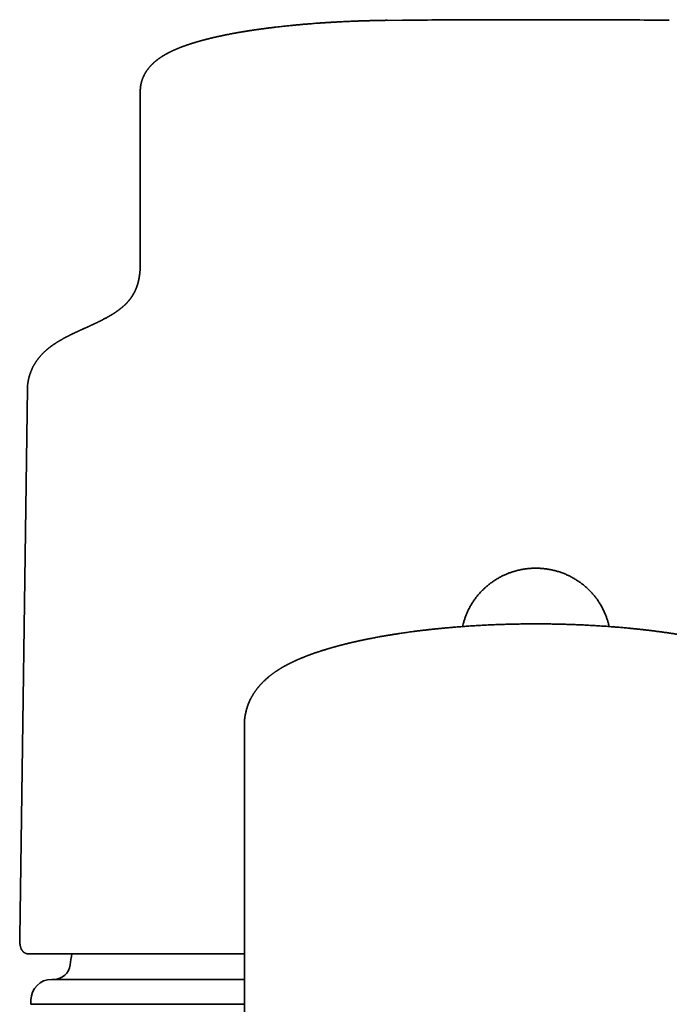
# Model space of a CAD drawing. Header units: millimetres. Extents: x 8 to 765, y 12 to 512.
# Tile 13 of 17: x 371 to 402, y 464 to 512. Entities that reach past the tile are written whole.
import ezdxf

# ---------------------------------------------------------------- set-up
doc = ezdxf.new("R2010")
doc.units = ezdxf.units.MM

msp = doc.modelspace()

# ---------------------------------------------------------------- linework, layer by layer
at = {"color": 7, "linetype": 'Continuous', "lineweight": 35}
for p, q in [((389.593, 511.789), (388.852, 511.782)), ((389.595, 511.79), (388.855, 511.782)), ((396, 511.818), (396, 511.818)), ((377, 508.378), (377, 508.333)), ((377, 507.895), (377, 500.418)), ((377, 500.038), (377, 500.418)), ((371.601, 494.339), (371.59, 494.237)), ((371.582, 494.087), (371.211, 467.723)), ((382, 470.994), (382, 477.934)), ((382, 470.994), (382, 432.242)), ((382, 470.993), (382, 462.869)), ((371.211, 467.718), (371.211, 467.723)), ((371.623, 466.915), (371.634, 466.915)), ((371.75, 464.693), (371.75, 464.506)), ((371.75, 464.506), (373.052, 464.495)), ((371.75, 464.506), (381.999, 464.506)), ((373.052, 464.495), (373.064, 464.494))]:
    msp.add_line(p, q, dxfattribs=at)
at = {"color": 7, "linetype": 'Continuous', "lineweight": 35, "flags": 128}
msp.add_lwpolyline([(371.585, 494.151), (371.588, 494.211), (371.59, 494.237)], dxfattribs=at)
at = {"color": 7, "linetype": 'Continuous', "lineweight": 35}
for centre, radius, start, end in [((389.617, 511.789), 0.0242, 160.723, 179.3647), ((402.385, 511.789), 0.0225, 0.4583, 20.1525), ((396, 463.493), 22.55, 171.2714, 172.6183), ((372.844, 466.493), 0.8, 270, 352.6183), ((372.75, 464.693), 1, 90, 180)]:
    msp.add_arc(centre, radius, start, end, dxfattribs=at)
for points, knots in [([(388.853, 511.79), (388.777, 511.789), (388.628, 511.787), (388.408, 511.783), (388.198, 511.778), (387.997, 511.773), (387.805, 511.767), (387.622, 511.762), (387.449, 511.756), (387.282, 511.749), (387.122, 511.743), (386.97, 511.736), (386.828, 511.729), (386.695, 511.723), (386.573, 511.717), (386.464, 511.711), (386.367, 511.706), (386.282, 511.701), (386.205, 511.696), (386.135, 511.692), (386.074, 511.688), (386.02, 511.685), (385.973, 511.682), (385.928, 511.679), (385.884, 511.676), (385.841, 511.674), (385.803, 511.671), (385.765, 511.668), (385.725, 511.666), (385.678, 511.662), (385.623, 511.659), (385.562, 511.654), (385.497, 511.65), (385.406, 511.643), (385.288, 511.634), (385.136, 511.622), (384.968, 511.608), (384.785, 511.593), (384.594, 511.576), (384.396, 511.557), (384.191, 511.537), (383.979, 511.515), (383.785, 511.494), (383.608, 511.474), (383.45, 511.455), (383.319, 511.439), (383.214, 511.426), (383.137, 511.417), (383.061, 511.407), (382.989, 511.397), (382.923, 511.388), (382.863, 511.38), (382.811, 511.373), (382.766, 511.367), (382.728, 511.362), (382.7, 511.358), (382.68, 511.355), (382.666, 511.353), (382.655, 511.351), (382.644, 511.35), (382.63, 511.348), (382.61, 511.345), (382.584, 511.341), (382.553, 511.337), (382.519, 511.332), (382.485, 511.327), (382.451, 511.322), (382.418, 511.317), (382.386, 511.312), (382.344, 511.306), (382.293, 511.298), (382.228, 511.288), (382.166, 511.278), (382.104, 511.268), (382.043, 511.258), (381.978, 511.248), (381.917, 511.238), (381.864, 511.229), (381.822, 511.222), (381.787, 511.216), (381.75, 511.209), (381.704, 511.201), (381.645, 511.191), (381.576, 511.178), (381.502, 511.165), (381.423, 511.15), (381.297, 511.126), (381.184, 511.104), (381.087, 511.085), (381.049, 511.077), (381.014, 511.07), (380.984, 511.064), (380.959, 511.059), (380.937, 511.054), (380.915, 511.049), (380.89, 511.044), (380.861, 511.038), (380.829, 511.031), (380.793, 511.023), (380.755, 511.015), (380.716, 511.006), (380.679, 510.998), (380.642, 510.99), (380.604, 510.981), (380.565, 510.972), (380.527, 510.963), (380.493, 510.955), (380.465, 510.949), (380.443, 510.943), (380.426, 510.939), (380.412, 510.936), (380.395, 510.932), (380.373, 510.927), (380.348, 510.92), (380.312, 510.912), (380.27, 510.901), (380.223, 510.89), (380.176, 510.878), (380.129, 510.865), (380.08, 510.853), (380.034, 510.841), (379.99, 510.829), (379.946, 510.817), (379.902, 510.804), (379.856, 510.792), (379.81, 510.779), (379.766, 510.766), (379.724, 510.754), (379.684, 510.742), (379.645, 510.73), (379.604, 510.718), (379.562, 510.705), (379.519, 510.692), (379.477, 510.678), (379.436, 510.665), (379.399, 510.653), (379.365, 510.642), (379.331, 510.631), (379.295, 510.619), (379.257, 510.606), (379.217, 510.592), (379.174, 510.577), (379.127, 510.56), (379.083, 510.544), (379.045, 510.53), (379.015, 510.519), (378.989, 510.509), (378.966, 510.5), (378.947, 510.493), (378.928, 510.485), (378.904, 510.476), (378.876, 510.465), (378.845, 510.452), (378.815, 510.44), (378.788, 510.429), (378.761, 510.418), (378.735, 510.407), (378.709, 510.395), (378.685, 510.385), (378.663, 510.375), (378.643, 510.366), (378.622, 510.357), (378.599, 510.347), (378.573, 510.335), (378.546, 510.322), (378.518, 510.309), (378.491, 510.296), (378.463, 510.282), (378.434, 510.268), (378.405, 510.253), (378.379, 510.24), (378.353, 510.227), (378.328, 510.214), (378.304, 510.201), (378.282, 510.189), (378.261, 510.177), (378.238, 510.165), (378.215, 510.152), (378.196, 510.141), (378.181, 510.132), (378.169, 510.125), (378.158, 510.119), (378.148, 510.113), (378.135, 510.105), (378.12, 510.096), (378.104, 510.087), (378.088, 510.077), (378.073, 510.068), (378.057, 510.057), (378.038, 510.045), (378.015, 510.03), (377.992, 510.015), (377.969, 510), (377.95, 509.987), (377.933, 509.975), (377.918, 509.965), (377.901, 509.953), (377.883, 509.94), (377.865, 509.926), (377.847, 509.913), (377.832, 509.902), (377.82, 509.892), (377.81, 509.885), (377.801, 509.878), (377.792, 509.871), (377.782, 509.863), (377.771, 509.854), (377.754, 509.841), (377.735, 509.825), (377.716, 509.809), (377.699, 509.795), (377.684, 509.782), (377.668, 509.768), (377.651, 509.752), (377.633, 509.737), (377.618, 509.722), (377.604, 509.709), (377.592, 509.698), (377.582, 509.688), (377.568, 509.674), (377.552, 509.657), (377.53, 509.636), (377.507, 509.611), (377.483, 509.585), (377.459, 509.557), (377.434, 509.529), (377.411, 509.501), (377.389, 509.473), (377.367, 509.445), (377.347, 509.418), (377.329, 509.393), (377.314, 509.371), (377.3, 509.351), (377.287, 509.331), (377.274, 509.31), (377.259, 509.286), (377.243, 509.26), (377.229, 509.235), (377.216, 509.212), (377.203, 509.189), (377.193, 509.169), (377.184, 509.151), (377.176, 509.135), (377.168, 509.119), (377.16, 509.101), (377.15, 509.079), (377.139, 509.054), (377.127, 509.026), (377.116, 508.999), (377.107, 508.974), (377.1, 508.954), (377.093, 508.936), (377.087, 508.918), (377.081, 508.899), (377.074, 508.877), (377.067, 508.852), (377.06, 508.827), (377.054, 508.804), (377.049, 508.784), (377.045, 508.767), (377.041, 508.751), (377.037, 508.734), (377.033, 508.714), (377.029, 508.693), (377.025, 508.669), (377.021, 508.645), (377.018, 508.623), (377.015, 508.607), (377.014, 508.595), (377.012, 508.584), (377.011, 508.569), (377.009, 508.554), (377.008, 508.544), (377.008, 508.54)], [0, 0, 0, 0, 0.012875, 0.025253, 0.037131, 0.048508, 0.059385, 0.06976, 0.079632, 0.089002, 0.098278, 0.107002, 0.115174, 0.122793, 0.129861, 0.136376, 0.141756, 0.146691, 0.15118, 0.155224, 0.158822, 0.161974, 0.164681, 0.167076, 0.169855, 0.172374, 0.174634, 0.176677, 0.179014, 0.181793, 0.185016, 0.188683, 0.192618, 0.196659, 0.204905, 0.213559, 0.224105, 0.235201, 0.246848, 0.259038, 0.271766, 0.285032, 0.298836, 0.308752, 0.31893, 0.329369, 0.334381, 0.339451, 0.344579, 0.349482, 0.353918, 0.357889, 0.361394, 0.364432, 0.367004, 0.36911, 0.370236, 0.371162, 0.371889, 0.372473, 0.373407, 0.374802, 0.376562, 0.378743, 0.381162, 0.383533, 0.385854, 0.388124, 0.390343, 0.392511, 0.396889, 0.401216, 0.406066, 0.410079, 0.414413, 0.419068, 0.424003, 0.42755, 0.430601, 0.433155, 0.435213, 0.438786, 0.44328, 0.448427, 0.453995, 0.459983, 0.466263, 0.482753, 0.485971, 0.489065, 0.491795, 0.494154, 0.496173, 0.497808, 0.499439, 0.501424, 0.503765, 0.506409, 0.509376, 0.512493, 0.515722, 0.518698, 0.521763, 0.524917, 0.52816, 0.531454, 0.534368, 0.536779, 0.538689, 0.539932, 0.541005, 0.542436, 0.544254, 0.546458, 0.549048, 0.553423, 0.557504, 0.56128, 0.565862, 0.570103, 0.574183, 0.578245, 0.582121, 0.586225, 0.590443, 0.594755, 0.599053, 0.603035, 0.606692, 0.610397, 0.614347, 0.618485, 0.622687, 0.626948, 0.63104, 0.634731, 0.638054, 0.641421, 0.645126, 0.649015, 0.65319, 0.657733, 0.662653, 0.668063, 0.671627, 0.675002, 0.677911, 0.680351, 0.682355, 0.68441, 0.686685, 0.690175, 0.693804, 0.697198, 0.700411, 0.703185, 0.706215, 0.709449, 0.712376, 0.714873, 0.71704, 0.7195, 0.722317, 0.725338, 0.728967, 0.732234, 0.735408, 0.738946, 0.74272, 0.746303, 0.74975, 0.752725, 0.756, 0.759289, 0.762091, 0.764643, 0.76763, 0.771094, 0.773478, 0.775478, 0.777088, 0.778313, 0.779641, 0.781361, 0.783341, 0.785639, 0.787866, 0.789902, 0.791748, 0.794643, 0.797777, 0.801259, 0.804452, 0.80733, 0.8094, 0.811508, 0.813816, 0.816402, 0.819262, 0.821995, 0.82434, 0.825911, 0.827308, 0.828662, 0.829977, 0.8313, 0.832948, 0.834982, 0.83857, 0.841584, 0.843834, 0.846089, 0.848538, 0.851422, 0.854018, 0.85654, 0.858694, 0.860516, 0.862171, 0.863714, 0.866773, 0.870295, 0.874094, 0.878108, 0.882269, 0.886536, 0.890424, 0.89432, 0.898223, 0.902097, 0.905462, 0.908217, 0.910678, 0.913113, 0.915691, 0.918721, 0.922201, 0.924952, 0.927907, 0.93064, 0.93297, 0.934922, 0.936766, 0.938579, 0.940604, 0.94302, 0.94588, 0.948997, 0.95212, 0.954747, 0.956946, 0.958722, 0.960507, 0.962572, 0.964919, 0.96756, 0.970239, 0.972777, 0.974877, 0.976538, 0.97806, 0.979814, 0.981801, 0.98403, 0.986522, 0.989171, 0.99143, 0.993227, 0.994182, 0.99531, 0.996827, 0.998732, 1, 1, 1, 1]), ([(388.853, 511.789), (388.853, 511.789), (388.854, 511.789), (388.854, 511.785), (388.855, 511.782)], [0, 0, 0, 0, 0.361076, 1, 1, 1, 1]), ([(396, 511.819), (395.476, 511.819), (394.414, 511.819), (392.816, 511.814), (391.205, 511.807), (390.131, 511.8), (389.594, 511.796)], [0, 0, 0, 0, 0.2454785, 0.4970022, 0.7485073, 1, 1, 1, 1]), ([(402.406, 511.797), (401.869, 511.8), (400.795, 511.807), (399.184, 511.814), (397.586, 511.819), (396.524, 511.819), (396, 511.82)], [0, 0, 0, 0, 0.251493, 0.502998, 0.754521, 1, 1, 1, 1]), ([(377.007, 508.534), (377.005, 508.509), (377.001, 508.456), (377, 508.406), (377, 508.379)], [0, 0, 0, 0, 0.473949, 1, 1, 1, 1]), ([(377, 507.895), (377, 507.932), (377, 508.005), (377, 508.115), (377, 508.224), (377, 508.297), (377, 508.333)], [0, 0, 0, 0, 0.255973, 0.507964, 0.755973, 1, 1, 1, 1]), ([(377, 500.075), (377, 500.07), (377, 500.061), (377, 500.048), (377, 500.036), (377, 500.026), (377, 500.017), (377, 500.009), (376.999, 500.003), (376.999, 499.997), (376.999, 499.992), (376.999, 499.987), (376.999, 499.979), (376.999, 499.969), (376.998, 499.956), (376.998, 499.943), (376.998, 499.93), (376.997, 499.918), (376.997, 499.905), (376.996, 499.893), (376.996, 499.88), (376.995, 499.867), (376.995, 499.855), (376.994, 499.843), (376.993, 499.832), (376.993, 499.822), (376.992, 499.814), (376.992, 499.806), (376.991, 499.798), (376.991, 499.789), (376.99, 499.78), (376.989, 499.769), (376.989, 499.758), (376.988, 499.745), (376.986, 499.73), (376.985, 499.712), (376.983, 499.693), (376.982, 499.677), (376.98, 499.663), (376.979, 499.652), (376.978, 499.64), (376.977, 499.63), (376.976, 499.621), (376.975, 499.613), (376.974, 499.607), (376.973, 499.601), (376.973, 499.594), (376.972, 499.587), (376.971, 499.578), (376.969, 499.568), (376.968, 499.558), (376.967, 499.548), (376.966, 499.539), (376.965, 499.531), (376.963, 499.523), (376.962, 499.515), (376.961, 499.506), (376.96, 499.497), (376.958, 499.487), (376.957, 499.478), (376.955, 499.47), (376.954, 499.462), (376.953, 499.454), (376.952, 499.446), (376.95, 499.437), (376.948, 499.428), (376.947, 499.418), (376.945, 499.408), (376.944, 499.4), (376.942, 499.393), (376.941, 499.386), (376.94, 499.38), (376.938, 499.373), (376.937, 499.364), (376.935, 499.356), (376.933, 499.347), (376.932, 499.339), (376.93, 499.331), (376.929, 499.325), (376.927, 499.318), (376.926, 499.312), (376.924, 499.304), (376.922, 499.295), (376.92, 499.286), (376.918, 499.277), (376.916, 499.268), (376.915, 499.26), (376.913, 499.253), (376.911, 499.246), (376.909, 499.237), (376.907, 499.227), (376.904, 499.217), (376.901, 499.206), (376.899, 499.197), (376.897, 499.19), (376.895, 499.183), (376.894, 499.177), (376.892, 499.17), (376.89, 499.162), (376.887, 499.154), (376.885, 499.146), (376.883, 499.138), (376.881, 499.132), (376.879, 499.125), (376.878, 499.12), (376.876, 499.114), (376.874, 499.106), (376.871, 499.097), (376.868, 499.086), (376.865, 499.077), (376.862, 499.069), (376.86, 499.063), (376.858, 499.057), (376.856, 499.051), (376.854, 499.044), (376.852, 499.037), (376.849, 499.029), (376.847, 499.022), (376.845, 499.015), (376.843, 499.01), (376.841, 499.005), (376.84, 499.001), (376.838, 498.997), (376.837, 498.993), (376.835, 498.989), (376.833, 498.983), (376.831, 498.976), (376.828, 498.969), (376.825, 498.961), (376.823, 498.954), (376.82, 498.948), (376.818, 498.942), (376.816, 498.936), (376.813, 498.929), (376.81, 498.921), (376.807, 498.912), (376.803, 498.903), (376.8, 498.894), (376.796, 498.886), (376.793, 498.879), (376.791, 498.873), (376.788, 498.866), (376.784, 498.858), (376.781, 498.85), (376.777, 498.841), (376.773, 498.831), (376.769, 498.822), (376.765, 498.813), (376.761, 498.804), (376.757, 498.795), (376.753, 498.787), (376.749, 498.779), (376.745, 498.771), (376.741, 498.762), (376.736, 498.752), (376.731, 498.742), (376.726, 498.733), (376.721, 498.723), (376.717, 498.713), (376.712, 498.704), (376.708, 498.696), (376.704, 498.69), (376.701, 498.683), (376.697, 498.677), (376.693, 498.67), (376.689, 498.662), (376.685, 498.655), (376.682, 498.649), (376.679, 498.643), (376.676, 498.638), (376.674, 498.634), (376.672, 498.63), (376.669, 498.627), (376.667, 498.623), (376.664, 498.618), (376.661, 498.612), (376.657, 498.606), (376.653, 498.599), (376.649, 498.592), (376.644, 498.584), (376.639, 498.576), (376.634, 498.568), (376.63, 498.56), (376.625, 498.553), (376.62, 498.545), (376.616, 498.539), (376.612, 498.533), (376.608, 498.527), (376.604, 498.521), (376.6, 498.514), (376.594, 498.506), (376.589, 498.498), (376.583, 498.489), (376.577, 498.48), (376.57, 498.471), (376.564, 498.461), (376.558, 498.453), (376.552, 498.445), (376.547, 498.438), (376.542, 498.431), (376.537, 498.424), (376.531, 498.416), (376.524, 498.407), (376.519, 498.4), (376.514, 498.394), (376.511, 498.39), (376.508, 498.386), (376.505, 498.382), (376.501, 498.377), (376.497, 498.372), (376.493, 498.366), (376.488, 498.36), (376.483, 498.354), (376.478, 498.348), (376.472, 498.34), (376.465, 498.332), (376.459, 498.325), (376.453, 498.318), (376.447, 498.311), (376.442, 498.304), (376.435, 498.296), (376.428, 498.288), (376.42, 498.279), (376.412, 498.27), (376.405, 498.262), (376.399, 498.255), (376.392, 498.248), (376.385, 498.24), (376.378, 498.232), (376.37, 498.224), (376.364, 498.217), (376.359, 498.212), (376.355, 498.207), (376.351, 498.203), (376.347, 498.199), (376.343, 498.195), (376.337, 498.189), (376.331, 498.182), (376.324, 498.175), (376.316, 498.167), (376.309, 498.16), (376.302, 498.153), (376.296, 498.147), (376.289, 498.141), (376.283, 498.134), (376.276, 498.127), (376.268, 498.12), (376.26, 498.112), (376.253, 498.105), (376.246, 498.099), (376.24, 498.093), (376.232, 498.086), (376.222, 498.077), (376.21, 498.065), (376.196, 498.053), (376.183, 498.041), (376.171, 498.031), (376.162, 498.023), (376.153, 498.015), (376.145, 498.008), (376.137, 498.002), (376.129, 497.995), (376.12, 497.987), (376.11, 497.979), (376.1, 497.971), (376.089, 497.962), (376.08, 497.954), (376.072, 497.948), (376.065, 497.942), (376.06, 497.938), (376.055, 497.934), (376.049, 497.93), (376.042, 497.924), (376.034, 497.918), (376.024, 497.91), (376.011, 497.9), (375.997, 497.889), (375.985, 497.88), (375.973, 497.871), (375.961, 497.862), (375.948, 497.853), (375.936, 497.844), (375.922, 497.834), (375.907, 497.823), (375.889, 497.81), (375.869, 497.796), (375.849, 497.782), (375.829, 497.768), (375.809, 497.755), (375.79, 497.742), (375.772, 497.73), (375.756, 497.72), (375.741, 497.71), (375.726, 497.7), (375.709, 497.69), (375.691, 497.678), (375.672, 497.666), (375.652, 497.654), (375.631, 497.641), (375.609, 497.627), (375.588, 497.615), (375.566, 497.602), (375.545, 497.59), (375.526, 497.578), (375.509, 497.568), (375.493, 497.559), (375.478, 497.55), (375.461, 497.541), (375.444, 497.531), (375.424, 497.52), (375.403, 497.508), (375.37, 497.49), (375.325, 497.466), (375.27, 497.436), (375.224, 497.412), (375.19, 497.395), (375.168, 497.383), (375.148, 497.373), (375.133, 497.365), (375.12, 497.359), (375.109, 497.353), (375.097, 497.347), (375.083, 497.34), (375.062, 497.33), (375.035, 497.316), (375.002, 497.3), (374.971, 497.285), (374.94, 497.27), (374.91, 497.256), (374.881, 497.242), (374.854, 497.229), (374.828, 497.217), (374.805, 497.205), (374.783, 497.195), (374.763, 497.186), (374.745, 497.178), (374.726, 497.168), (374.703, 497.158), (374.677, 497.146), (374.648, 497.132), (374.615, 497.117), (374.582, 497.102), (374.547, 497.086), (374.513, 497.07), (374.476, 497.053), (374.436, 497.035), (374.394, 497.016), (374.349, 496.996), (374.303, 496.975), (374.256, 496.954), (374.212, 496.934), (374.172, 496.915), (374.134, 496.898), (374.099, 496.882), (374.066, 496.867), (374.036, 496.853), (374.008, 496.84), (373.984, 496.829), (373.961, 496.818), (373.936, 496.807), (373.908, 496.794), (373.874, 496.778), (373.836, 496.76), (373.793, 496.739), (373.749, 496.718), (373.705, 496.697), (373.662, 496.676), (373.622, 496.657), (373.587, 496.639), (373.554, 496.622), (373.522, 496.606), (373.49, 496.59), (373.458, 496.574), (373.43, 496.559), (373.405, 496.546), (373.382, 496.533), (373.357, 496.52), (373.33, 496.506), (373.299, 496.489), (373.265, 496.47), (373.228, 496.449), (373.194, 496.43), (373.162, 496.411), (373.13, 496.393), (373.1, 496.375), (373.071, 496.357), (373.042, 496.34), (373.012, 496.321), (372.977, 496.299), (372.942, 496.277), (372.907, 496.254), (372.871, 496.23), (372.842, 496.21), (372.818, 496.194), (372.803, 496.183), (372.788, 496.172), (372.771, 496.16), (372.754, 496.148), (372.739, 496.137), (372.727, 496.128), (372.717, 496.121), (372.706, 496.113), (372.694, 496.103), (372.68, 496.093), (372.667, 496.083), (372.655, 496.073), (372.645, 496.066), (372.637, 496.06), (372.63, 496.054), (372.621, 496.047), (372.607, 496.036), (372.591, 496.023), (372.572, 496.008), (372.554, 495.993), (372.535, 495.977), (372.515, 495.96), (372.495, 495.942), (372.47, 495.921), (372.444, 495.897), (372.417, 495.872), (372.392, 495.848), (372.369, 495.826), (372.347, 495.804), (372.326, 495.783), (372.304, 495.762), (372.283, 495.739), (372.26, 495.714), (372.236, 495.688), (372.211, 495.661), (372.186, 495.632), (372.162, 495.603), (372.138, 495.574), (372.115, 495.545), (372.094, 495.518), (372.075, 495.493), (372.058, 495.47), (372.041, 495.446), (372.023, 495.421), (372.004, 495.394), (371.985, 495.365), (371.966, 495.335), (371.947, 495.306), (371.931, 495.279), (371.915, 495.252), (371.9, 495.227), (371.886, 495.201), (371.871, 495.174), (371.856, 495.145), (371.84, 495.114), (371.824, 495.083), (371.809, 495.05), (371.793, 495.016), (371.777, 494.98), (371.762, 494.942), (371.747, 494.905), (371.734, 494.87), (371.721, 494.835), (371.708, 494.797), (371.694, 494.757), (371.682, 494.716), (371.671, 494.677), (371.661, 494.642), (371.652, 494.608), (371.643, 494.572), (371.636, 494.537), (371.629, 494.507), (371.625, 494.483), (371.62, 494.461), (371.617, 494.441), (371.614, 494.422), (371.611, 494.406), (371.609, 494.393), (371.607, 494.383), (371.606, 494.372), (371.604, 494.362), (371.602, 494.35), (371.601, 494.342), (371.601, 494.338)], [0, 0, 0, 0, 0.002947, 0.005631, 0.008052, 0.01021, 0.012105, 0.013737, 0.015035, 0.016112, 0.017158, 0.01824, 0.019357, 0.021976, 0.024763, 0.027527, 0.030184, 0.032734, 0.035241, 0.037951, 0.040887, 0.043353, 0.045958, 0.04856, 0.050889, 0.052971, 0.054764, 0.056288, 0.057933, 0.059845, 0.061981, 0.064312, 0.066611, 0.06886, 0.072749, 0.07661, 0.080636, 0.084823, 0.087266, 0.089744, 0.092258, 0.094659, 0.096802, 0.098303, 0.099643, 0.100947, 0.102361, 0.103885, 0.10599, 0.108275, 0.110604, 0.112721, 0.114621, 0.116314, 0.118119, 0.119909, 0.121895, 0.124065, 0.1262, 0.128219, 0.130119, 0.131903, 0.133618, 0.135526, 0.137562, 0.139727, 0.142014, 0.144196, 0.146162, 0.147759, 0.149181, 0.150652, 0.15233, 0.154215, 0.156308, 0.158368, 0.160257, 0.161961, 0.163481, 0.164821, 0.166384, 0.168178, 0.170201, 0.172453, 0.174699, 0.176715, 0.178501, 0.180058, 0.181804, 0.183849, 0.186193, 0.188809, 0.191268, 0.193427, 0.195286, 0.196609, 0.198091, 0.199759, 0.201613, 0.203651, 0.205673, 0.20751, 0.209158, 0.210622, 0.21194, 0.213387, 0.215019, 0.217435, 0.220124, 0.222624, 0.224323, 0.225836, 0.227173, 0.228599, 0.230241, 0.232098, 0.234171, 0.235901, 0.237472, 0.238845, 0.24002, 0.240998, 0.241793, 0.242706, 0.243809, 0.245103, 0.246893, 0.248906, 0.250806, 0.252526, 0.254064, 0.255421, 0.256959, 0.258694, 0.260677, 0.262907, 0.265304, 0.26754, 0.269582, 0.271283, 0.272869, 0.274621, 0.276583, 0.278744, 0.280868, 0.283507, 0.285909, 0.288132, 0.290326, 0.292502, 0.294652, 0.296737, 0.29875, 0.301039, 0.303449, 0.305982, 0.308714, 0.311025, 0.313482, 0.315928, 0.318111, 0.319667, 0.321189, 0.322885, 0.324756, 0.326803, 0.328532, 0.330184, 0.331637, 0.332892, 0.33395, 0.334818, 0.335689, 0.336762, 0.338039, 0.339518, 0.341201, 0.342947, 0.344582, 0.346926, 0.348996, 0.350877, 0.352967, 0.354824, 0.356791, 0.358561, 0.360087, 0.361368, 0.363008, 0.36482, 0.366804, 0.368897, 0.371127, 0.373492, 0.375992, 0.378431, 0.380606, 0.382537, 0.384144, 0.385928, 0.387888, 0.390025, 0.392196, 0.394093, 0.395707, 0.396683, 0.397529, 0.398492, 0.399663, 0.401042, 0.402593, 0.404149, 0.40562, 0.407006, 0.40927, 0.411266, 0.413108, 0.414862, 0.416527, 0.418153, 0.420029, 0.422207, 0.424648, 0.42687, 0.428862, 0.430432, 0.432178, 0.434099, 0.436197, 0.438384, 0.439909, 0.441235, 0.442364, 0.443294, 0.444106, 0.445216, 0.446574, 0.448179, 0.450031, 0.451945, 0.453724, 0.455368, 0.456876, 0.458431, 0.459942, 0.461593, 0.463385, 0.465281, 0.466995, 0.468515, 0.46984, 0.471103, 0.473545, 0.476229, 0.479179, 0.482427, 0.484416, 0.486404, 0.488221, 0.489865, 0.491366, 0.492982, 0.494775, 0.496573, 0.49852, 0.500526, 0.502287, 0.503778, 0.504999, 0.505802, 0.506643, 0.507668, 0.508876, 0.510267, 0.511841, 0.514431, 0.516796, 0.51893, 0.520961, 0.522907, 0.524906, 0.526942, 0.528944, 0.531482, 0.534302, 0.53743, 0.540503, 0.543418, 0.546282, 0.549141, 0.551585, 0.553834, 0.55588, 0.557898, 0.560128, 0.562547, 0.565083, 0.56773, 0.570513, 0.573219, 0.575864, 0.578489, 0.581093, 0.583514, 0.585531, 0.587275, 0.589029, 0.590896, 0.592879, 0.595067, 0.597493, 0.600154, 0.605987, 0.611946, 0.617744, 0.620121, 0.622369, 0.624359, 0.626089, 0.627048, 0.628078, 0.629279, 0.63065, 0.632192, 0.635298, 0.63838, 0.641342, 0.644184, 0.646905, 0.649536, 0.652034, 0.654342, 0.656454, 0.658369, 0.660087, 0.661609, 0.663118, 0.665188, 0.667449, 0.669916, 0.672639, 0.675623, 0.678308, 0.681174, 0.684221, 0.687449, 0.690858, 0.69441, 0.698426, 0.702191, 0.705706, 0.70897, 0.712037, 0.714843, 0.717389, 0.719776, 0.722084, 0.723843, 0.725589, 0.727527, 0.729691, 0.732081, 0.735386, 0.738757, 0.742179, 0.74565, 0.749104, 0.752292, 0.755191, 0.757588, 0.760066, 0.762718, 0.765323, 0.767654, 0.76943, 0.771299, 0.773264, 0.775384, 0.777779, 0.780781, 0.78391, 0.78664, 0.789233, 0.791875, 0.794509, 0.796921, 0.799092, 0.801797, 0.804657, 0.808031, 0.810814, 0.81382, 0.817336, 0.818692, 0.819976, 0.821371, 0.822891, 0.824503, 0.825955, 0.826949, 0.827819, 0.828764, 0.829882, 0.831174, 0.832576, 0.833666, 0.834544, 0.83521, 0.835872, 0.836725, 0.837769, 0.839662, 0.841428, 0.843026, 0.844988, 0.84689, 0.848869, 0.851125, 0.854072, 0.856862, 0.859445, 0.861864, 0.864141, 0.866372, 0.868623, 0.870994, 0.87351, 0.876232, 0.87912, 0.881915, 0.885023, 0.887842, 0.890568, 0.893454, 0.895677, 0.897844, 0.900078, 0.90244, 0.905056, 0.907867, 0.910675, 0.913364, 0.915929, 0.918308, 0.920603, 0.922912, 0.92537, 0.927872, 0.930819, 0.933571, 0.936418, 0.939467, 0.942767, 0.94614, 0.949469, 0.952546, 0.955394, 0.958832, 0.962488, 0.966235, 0.969748, 0.972537, 0.975564, 0.97886, 0.982369, 0.984734, 0.986967, 0.988925, 0.99064, 0.992343, 0.994081, 0.995009, 0.995937, 0.996864, 0.99779, 0.998852, 1, 1, 1, 1]), ([(371.59, 494.237), (371.587, 494.209), (371.583, 494.158), (371.583, 494.109), (371.582, 494.087)], [0, 0, 0, 0, 0.565023, 1, 1, 1, 1]), ([(392.484, 482.651), (392.493, 482.692), (392.514, 482.788), (392.555, 482.935), (392.607, 483.092), (392.666, 483.247), (392.734, 483.4), (392.808, 483.549), (392.891, 483.697), (392.985, 483.848), (393.091, 484.001), (393.211, 484.154), (393.339, 484.3), (393.451, 484.414), (393.54, 484.499), (393.605, 484.557), (393.672, 484.614), (393.739, 484.668), (393.807, 484.721), (393.877, 484.773), (393.971, 484.839), (394.093, 484.918), (394.242, 485.006), (394.394, 485.085), (394.543, 485.153), (394.688, 485.212), (394.793, 485.251), (394.865, 485.274), (394.903, 485.286), (394.94, 485.298), (394.977, 485.309), (395.015, 485.32), (395.103, 485.344), (395.241, 485.377), (395.43, 485.412), (395.62, 485.437), (395.81, 485.452), (395.937, 485.454), (396, 485.455)], [0, 0, 0, 0, 0.025984, 0.060038, 0.094057, 0.128117, 0.162297, 0.196673, 0.231322, 0.266319, 0.306498, 0.346484, 0.386419, 0.426617, 0.444698, 0.462693, 0.480617, 0.49848, 0.516293, 0.53407, 0.55182, 0.587818, 0.623404, 0.65867, 0.693707, 0.724419, 0.755075, 0.763102, 0.771129, 0.779159, 0.787191, 0.795227, 0.803267, 0.843134, 0.882631, 0.921869, 0.960957, 1, 1, 1, 1]), ([(399.516, 482.651), (399.508, 482.69), (399.488, 482.781), (399.449, 482.921), (399.4, 483.072), (399.35, 483.203), (399.304, 483.314), (399.262, 483.406), (399.217, 483.497), (399.17, 483.587), (399.109, 483.696), (399.032, 483.822), (398.937, 483.962), (398.836, 484.096), (398.745, 484.204), (398.669, 484.29), (398.608, 484.354), (398.546, 484.416), (398.482, 484.477), (398.417, 484.537), (398.327, 484.615), (398.21, 484.71), (398.065, 484.815), (397.917, 484.912), (397.789, 484.987), (397.684, 485.044), (397.602, 485.085), (397.519, 485.124), (397.436, 485.161), (397.351, 485.196), (397.236, 485.24), (397.089, 485.291), (396.909, 485.342), (396.729, 485.383), (396.548, 485.415), (396.366, 485.438), (396.183, 485.452), (396.061, 485.454), (396, 485.455)], [0, 0, 0, 0, 0.024482, 0.0571, 0.089752, 0.122503, 0.143171, 0.163921, 0.18477, 0.205733, 0.226826, 0.261829, 0.29658, 0.331172, 0.365698, 0.383788, 0.401898, 0.420039, 0.438224, 0.456464, 0.474772, 0.512123, 0.54898, 0.585447, 0.621625, 0.640495, 0.659326, 0.678131, 0.696923, 0.715715, 0.734518, 0.773249, 0.811543, 0.849504, 0.887233, 0.924829, 0.962387, 1, 1, 1, 1]), ([(410, 477.934), (410, 477.943), (410, 477.962), (409.999, 477.995), (409.998, 478.03), (409.997, 478.067), (409.995, 478.103), (409.992, 478.136), (409.99, 478.165), (409.987, 478.193), (409.984, 478.224), (409.98, 478.259), (409.976, 478.294), (409.971, 478.329), (409.966, 478.36), (409.961, 478.39), (409.955, 478.421), (409.949, 478.455), (409.941, 478.491), (409.933, 478.527), (409.924, 478.565), (409.914, 478.606), (409.904, 478.646), (409.893, 478.683), (409.884, 478.714), (409.875, 478.743), (409.866, 478.77), (409.857, 478.799), (409.847, 478.827), (409.837, 478.854), (409.828, 478.879), (409.82, 478.901), (409.811, 478.923), (409.801, 478.949), (409.79, 478.976), (409.779, 479.003), (409.769, 479.026), (409.76, 479.047), (409.749, 479.07), (409.737, 479.097), (409.724, 479.125), (409.711, 479.15), (409.7, 479.172), (409.688, 479.195), (409.675, 479.22), (409.66, 479.248), (409.645, 479.275), (409.632, 479.299), (409.62, 479.319), (409.608, 479.34), (409.597, 479.359), (409.585, 479.378), (409.573, 479.398), (409.561, 479.418), (409.549, 479.436), (409.538, 479.454), (409.525, 479.472), (409.511, 479.495), (409.494, 479.519), (409.474, 479.548), (409.451, 479.58), (409.428, 479.611), (409.407, 479.639), (409.389, 479.663), (409.372, 479.685), (409.354, 479.707), (409.336, 479.73), (409.315, 479.755), (409.293, 479.781), (409.268, 479.809), (409.243, 479.839), (409.215, 479.87), (409.186, 479.9), (409.159, 479.929), (409.134, 479.955), (409.101, 479.989), (409.057, 480.031), (409.002, 480.083), (408.945, 480.136), (408.884, 480.188), (408.832, 480.232), (408.79, 480.267), (408.759, 480.291), (408.729, 480.314), (408.699, 480.337), (408.672, 480.358), (408.648, 480.376), (408.629, 480.39), (408.61, 480.403), (408.59, 480.418), (408.568, 480.434), (408.542, 480.452), (408.515, 480.471), (408.488, 480.489), (408.464, 480.505), (408.443, 480.519), (408.423, 480.532), (408.406, 480.543), (408.391, 480.553), (408.377, 480.562), (408.361, 480.572), (408.344, 480.583), (408.324, 480.596), (408.298, 480.612), (408.27, 480.629), (408.241, 480.647), (408.215, 480.662), (408.191, 480.676), (408.168, 480.69), (408.144, 480.703), (408.119, 480.718), (408.094, 480.732), (408.07, 480.745), (408.05, 480.757), (408.031, 480.767), (408.011, 480.778), (407.989, 480.79), (407.965, 480.803), (407.939, 480.817), (407.914, 480.83), (407.892, 480.841), (407.871, 480.852), (407.846, 480.865), (407.817, 480.879), (407.788, 480.894), (407.762, 480.907), (407.741, 480.917), (407.725, 480.925), (407.71, 480.932), (407.692, 480.941), (407.671, 480.951), (407.645, 480.963), (407.617, 480.976), (407.59, 480.989), (407.566, 481), (407.544, 481.01), (407.522, 481.02), (407.499, 481.031), (407.464, 481.046), (407.419, 481.066), (407.365, 481.09), (407.316, 481.111), (407.27, 481.13), (407.227, 481.148), (407.183, 481.166), (407.14, 481.183), (407.102, 481.198), (407.068, 481.212), (407.038, 481.223), (407.004, 481.236), (406.97, 481.25), (406.936, 481.262), (406.907, 481.273), (406.879, 481.284), (406.851, 481.294), (406.82, 481.306), (406.788, 481.317), (406.753, 481.33), (406.713, 481.345), (406.669, 481.36), (406.622, 481.376), (406.576, 481.392), (406.533, 481.407), (406.495, 481.42), (406.462, 481.431), (406.432, 481.441), (406.401, 481.451), (406.368, 481.462), (406.327, 481.475), (406.281, 481.49), (406.229, 481.507), (406.173, 481.524), (406.119, 481.541), (406.069, 481.556), (406.025, 481.569), (405.986, 481.581), (405.951, 481.591), (405.917, 481.602), (405.878, 481.613), (405.833, 481.626), (405.786, 481.639), (405.743, 481.652), (405.706, 481.662), (405.679, 481.67), (405.656, 481.676), (405.635, 481.682), (405.609, 481.689), (405.578, 481.697), (405.539, 481.708), (405.495, 481.72), (405.45, 481.732), (405.403, 481.744), (405.36, 481.756), (405.319, 481.766), (405.277, 481.777), (405.231, 481.788), (405.178, 481.802), (405.121, 481.816), (405.064, 481.83), (405.008, 481.844), (404.955, 481.857), (404.902, 481.869), (404.849, 481.882), (404.794, 481.894), (404.737, 481.908), (404.675, 481.922), (404.62, 481.934), (404.57, 481.945), (404.528, 481.955), (404.487, 481.964), (404.449, 481.972), (404.417, 481.979), (404.39, 481.985), (404.365, 481.99), (404.337, 481.996), (404.303, 482.003), (404.265, 482.011), (404.221, 482.02), (404.172, 482.03), (404.124, 482.04), (404.08, 482.049), (404.04, 482.057), (403.997, 482.066), (403.955, 482.074), (403.917, 482.082), (403.888, 482.087), (403.866, 482.091), (403.851, 482.094), (403.836, 482.097), (403.821, 482.1), (403.804, 482.103), (403.776, 482.109), (403.736, 482.116), (403.684, 482.126), (403.627, 482.137), (403.568, 482.148), (403.509, 482.158), (403.451, 482.169), (403.395, 482.179), (403.338, 482.189), (403.283, 482.198), (403.236, 482.207), (403.198, 482.213), (403.169, 482.218), (403.149, 482.221), (403.134, 482.224), (403.12, 482.226), (403.1, 482.23), (403.072, 482.234), (403.034, 482.241), (402.989, 482.248), (402.935, 482.257), (402.874, 482.267), (402.774, 482.283), (402.637, 482.304), (402.459, 482.331), (402.275, 482.357), (402.087, 482.384), (401.904, 482.408), (401.723, 482.432), (401.541, 482.454), (401.398, 482.472), (401.293, 482.484), (401.23, 482.491), (401.166, 482.498), (401.103, 482.505), (401.043, 482.512), (400.991, 482.518), (400.95, 482.522), (400.918, 482.525), (400.895, 482.528), (400.88, 482.529), (400.867, 482.531), (400.851, 482.532), (400.829, 482.535), (400.8, 482.538), (400.763, 482.542), (400.719, 482.546), (400.667, 482.551), (400.607, 482.557), (400.54, 482.564), (400.416, 482.576), (400.236, 482.593), (400.003, 482.613), (399.745, 482.634), (399.46, 482.656), (399.15, 482.677), (398.841, 482.696), (398.552, 482.712), (398.279, 482.726), (398.021, 482.737), (397.756, 482.748), (397.484, 482.757), (397.208, 482.764), (396.926, 482.77), (396.641, 482.775), (396.349, 482.778), (396.059, 482.779), (395.771, 482.778), (395.485, 482.776), (395.198, 482.773), (394.912, 482.767), (394.63, 482.76), (394.351, 482.751), (394.068, 482.741), (393.781, 482.729), (393.491, 482.715), (393.205, 482.699), (392.926, 482.682), (392.658, 482.664), (392.401, 482.645), (392.156, 482.626), (391.958, 482.61), (391.809, 482.597), (391.709, 482.588), (391.618, 482.579), (391.535, 482.571), (391.46, 482.564), (391.393, 482.557), (391.334, 482.551), (391.283, 482.546), (391.24, 482.542), (391.209, 482.539), (391.189, 482.537), (391.176, 482.535), (391.165, 482.534), (391.152, 482.533), (391.133, 482.531), (391.106, 482.528), (391.073, 482.524), (391.031, 482.52), (390.98, 482.515), (390.922, 482.508), (390.857, 482.501), (390.787, 482.493), (390.71, 482.484), (390.626, 482.474), (390.54, 482.464), (390.421, 482.45), (390.277, 482.432), (390.11, 482.41), (389.958, 482.39), (389.822, 482.371), (389.699, 482.353), (389.584, 482.337), (389.476, 482.321), (389.377, 482.306), (389.285, 482.292), (389.2, 482.278), (389.123, 482.266), (389.052, 482.255), (388.989, 482.244), (388.933, 482.235), (388.889, 482.228), (388.857, 482.222), (388.832, 482.218), (388.805, 482.213), (388.772, 482.208), (388.734, 482.201), (388.69, 482.194), (388.64, 482.185), (388.584, 482.175), (388.507, 482.161), (388.412, 482.144), (388.302, 482.124), (388.196, 482.104), (388.095, 482.084), (387.998, 482.065), (387.925, 482.05), (387.872, 482.039), (387.838, 482.032), (387.802, 482.025), (387.765, 482.017), (387.726, 482.009), (387.689, 482.001), (387.654, 481.994), (387.624, 481.988), (387.598, 481.982), (387.578, 481.978), (387.56, 481.974), (387.542, 481.97), (387.521, 481.965), (387.494, 481.959), (387.459, 481.952), (387.418, 481.943), (387.373, 481.933), (387.327, 481.922), (387.28, 481.912), (387.236, 481.902), (387.199, 481.893), (387.168, 481.886), (387.143, 481.88), (387.122, 481.875), (387.104, 481.871), (387.088, 481.867), (387.065, 481.861), (387.033, 481.854), (386.992, 481.844), (386.945, 481.832), (386.901, 481.822), (386.861, 481.812), (386.827, 481.803), (386.791, 481.794), (386.756, 481.785), (386.725, 481.777), (386.698, 481.77), (386.674, 481.764), (386.651, 481.758), (386.626, 481.752), (386.599, 481.745), (386.569, 481.737), (386.534, 481.728), (386.493, 481.717), (386.449, 481.705), (386.407, 481.693), (386.37, 481.683), (386.337, 481.674), (386.304, 481.665), (386.265, 481.654), (386.223, 481.642), (386.18, 481.63), (386.139, 481.618), (386.103, 481.607), (386.074, 481.599), (386.05, 481.592), (386.026, 481.585), (386, 481.577), (385.959, 481.565), (385.906, 481.549), (385.843, 481.529), (385.784, 481.511), (385.73, 481.494), (385.68, 481.478), (385.638, 481.464), (385.602, 481.452), (385.574, 481.443), (385.547, 481.434), (385.519, 481.425), (385.488, 481.414), (385.454, 481.403), (385.41, 481.388), (385.361, 481.371), (385.307, 481.352), (385.258, 481.334), (385.218, 481.32), (385.189, 481.309), (385.166, 481.301), (385.145, 481.293), (385.122, 481.284), (385.097, 481.275), (385.068, 481.264), (385.034, 481.252), (384.998, 481.237), (384.961, 481.223), (384.928, 481.21), (384.9, 481.199), (384.866, 481.186), (384.825, 481.169), (384.777, 481.149), (384.728, 481.129), (384.686, 481.111), (384.649, 481.096), (384.619, 481.083), (384.586, 481.069), (384.553, 481.054), (384.522, 481.04), (384.495, 481.028), (384.473, 481.018), (384.454, 481.01), (384.435, 481.001), (384.414, 480.991), (384.391, 480.98), (384.365, 480.968), (384.339, 480.956), (384.315, 480.944), (384.295, 480.935), (384.279, 480.927), (384.265, 480.92), (384.252, 480.914), (384.237, 480.906), (384.221, 480.898), (384.201, 480.889), (384.179, 480.877), (384.154, 480.865), (384.131, 480.853), (384.111, 480.843), (384.094, 480.834), (384.075, 480.824), (384.055, 480.814), (384.033, 480.802), (384.012, 480.791), (383.992, 480.78), (383.973, 480.77), (383.956, 480.76), (383.938, 480.75), (383.913, 480.736), (383.882, 480.719), (383.849, 480.7), (383.819, 480.682), (383.792, 480.667), (383.765, 480.65), (383.736, 480.633), (383.704, 480.614), (383.673, 480.594), (383.644, 480.576), (383.618, 480.559), (383.594, 480.544), (383.57, 480.528), (383.545, 480.511), (383.516, 480.492), (383.484, 480.47), (383.45, 480.447), (383.42, 480.425), (383.393, 480.406), (383.369, 480.388), (383.344, 480.37), (383.317, 480.35), (383.288, 480.328), (383.258, 480.305), (383.228, 480.281), (383.197, 480.256), (383.159, 480.225), (383.117, 480.19), (383.072, 480.151), (383.026, 480.109), (382.977, 480.064), (382.927, 480.016), (382.886, 479.976), (382.855, 479.944), (382.83, 479.918), (382.804, 479.89), (382.777, 479.861), (382.751, 479.832), (382.725, 479.802), (382.7, 479.773), (382.676, 479.744), (382.654, 479.717), (382.634, 479.692), (382.615, 479.668), (382.596, 479.643), (382.573, 479.613), (382.548, 479.579), (382.524, 479.544), (382.501, 479.512), (382.482, 479.484), (382.466, 479.46), (382.452, 479.438), (382.438, 479.416), (382.423, 479.392), (382.41, 479.371), (382.399, 479.352), (382.388, 479.335), (382.378, 479.317), (382.368, 479.299), (382.356, 479.278), (382.343, 479.255), (382.33, 479.23), (382.317, 479.206), (382.302, 479.177), (382.281, 479.135), (382.257, 479.085), (382.234, 479.032), (382.211, 478.98), (382.191, 478.929), (382.17, 478.874), (382.149, 478.816), (382.128, 478.752), (382.107, 478.686), (382.088, 478.617), (382.071, 478.546), (382.055, 478.476), (382.045, 478.423), (382.038, 478.384), (382.034, 478.357), (382.029, 478.328), (382.025, 478.296), (382.021, 478.265), (382.017, 478.236), (382.014, 478.206), (382.011, 478.172), (382.007, 478.129), (382.004, 478.087), (382.002, 478.049), (382.001, 478.022), (382.001, 477.993), (382, 477.962), (382, 477.943), (382, 477.934)], [0, 0, 0, 0, 0.001326, 0.002548, 0.003566, 0.004565, 0.005538, 0.006442, 0.007284, 0.00807, 0.00917, 0.010174, 0.011382, 0.012498, 0.013471, 0.014334, 0.015312, 0.016445, 0.017631, 0.018755, 0.019965, 0.021347, 0.022745, 0.023941, 0.025024, 0.025908, 0.026825, 0.027793, 0.028818, 0.029782, 0.030591, 0.031336, 0.032074, 0.032979, 0.034035, 0.035013, 0.035821, 0.036525, 0.037363, 0.038369, 0.039472, 0.040421, 0.041207, 0.042012, 0.043002, 0.044161, 0.045244, 0.046147, 0.046924, 0.04774, 0.048618, 0.049256, 0.050071, 0.050993, 0.051762, 0.052353, 0.053239, 0.054137, 0.055187, 0.056457, 0.057935, 0.059391, 0.06066, 0.061718, 0.062722, 0.063746, 0.06483, 0.066044, 0.067397, 0.068711, 0.070248, 0.071854, 0.073511, 0.075049, 0.076419, 0.077743, 0.08063, 0.083632, 0.08676, 0.090027, 0.093404, 0.095187, 0.096783, 0.098308, 0.099877, 0.101545, 0.102594, 0.103593, 0.104558, 0.105533, 0.106702, 0.108069, 0.109502, 0.11093, 0.112179, 0.113239, 0.114217, 0.115145, 0.115861, 0.116577, 0.117308, 0.118182, 0.119226, 0.120388, 0.122042, 0.123485, 0.124725, 0.125864, 0.127098, 0.128182, 0.129409, 0.13075, 0.131929, 0.13288, 0.133774, 0.134716, 0.13575, 0.136947, 0.138297, 0.139511, 0.140493, 0.141416, 0.142527, 0.144096, 0.145506, 0.146735, 0.147795, 0.148378, 0.149048, 0.149883, 0.150884, 0.152041, 0.153454, 0.154695, 0.155765, 0.156767, 0.157769, 0.158783, 0.159911, 0.162461, 0.164934, 0.167073, 0.169038, 0.170927, 0.172816, 0.174698, 0.1766, 0.177727, 0.179028, 0.180469, 0.182003, 0.183429, 0.184652, 0.185675, 0.186956, 0.188185, 0.189461, 0.190901, 0.192585, 0.194376, 0.196267, 0.198205, 0.19994, 0.201443, 0.202701, 0.203818, 0.204989, 0.206338, 0.207797, 0.209669, 0.211676, 0.213878, 0.21612, 0.217839, 0.219518, 0.22101, 0.222232, 0.223397, 0.224861, 0.226563, 0.228288, 0.230021, 0.23127, 0.232255, 0.232987, 0.233719, 0.234556, 0.235752, 0.237114, 0.238667, 0.24042, 0.241937, 0.243557, 0.245008, 0.246207, 0.247888, 0.24974, 0.251734, 0.25369, 0.255577, 0.257391, 0.259111, 0.260888, 0.262663, 0.264566, 0.26659, 0.268696, 0.270051, 0.271435, 0.272809, 0.274018, 0.275047, 0.275896, 0.27665, 0.277466, 0.278587, 0.279813, 0.281153, 0.282702, 0.284486, 0.285655, 0.286907, 0.288241, 0.289626, 0.29082, 0.291768, 0.292342, 0.292772, 0.293199, 0.293678, 0.29421, 0.294794, 0.296224, 0.297859, 0.299583, 0.301386, 0.30327, 0.3049, 0.306586, 0.308327, 0.310007, 0.311418, 0.312555, 0.313376, 0.313954, 0.314304, 0.314686, 0.315192, 0.316071, 0.317174, 0.318503, 0.320057, 0.321835, 0.323838, 0.328784, 0.333572, 0.339066, 0.344335, 0.349381, 0.354279, 0.35923, 0.364246, 0.365949, 0.367659, 0.369377, 0.371102, 0.372736, 0.37412, 0.375251, 0.376057, 0.376657, 0.377049, 0.377321, 0.37768, 0.378294, 0.379072, 0.380014, 0.381206, 0.382586, 0.384154, 0.38591, 0.387854, 0.393945, 0.399991, 0.40599, 0.413952, 0.421831, 0.429627, 0.437359, 0.443653, 0.450092, 0.456676, 0.463406, 0.470281, 0.477174, 0.484209, 0.491383, 0.498698, 0.505594, 0.512611, 0.519728, 0.52679, 0.533763, 0.540649, 0.547447, 0.554822, 0.562092, 0.569255, 0.576312, 0.583263, 0.589654, 0.595954, 0.602161, 0.604966, 0.607562, 0.60995, 0.612129, 0.6141, 0.615862, 0.617415, 0.618759, 0.619894, 0.620821, 0.621199, 0.621528, 0.621805, 0.622098, 0.62259, 0.623295, 0.624207, 0.625268, 0.626653, 0.62821, 0.629937, 0.631836, 0.633906, 0.636147, 0.63855, 0.640951, 0.645792, 0.65038, 0.654712, 0.658364, 0.661813, 0.665059, 0.668101, 0.670939, 0.673577, 0.676016, 0.678257, 0.680298, 0.682141, 0.683784, 0.685241, 0.685965, 0.686663, 0.687428, 0.688384, 0.689529, 0.690839, 0.692332, 0.694009, 0.695848, 0.699336, 0.702651, 0.705796, 0.70892, 0.711927, 0.714795, 0.715815, 0.716887, 0.718011, 0.719186, 0.720412, 0.721664, 0.722783, 0.723741, 0.724572, 0.725227, 0.725721, 0.726271, 0.726944, 0.727742, 0.728936, 0.730317, 0.73177, 0.733276, 0.734834, 0.736443, 0.737556, 0.738582, 0.739445, 0.740146, 0.740684, 0.741191, 0.741772, 0.742965, 0.744384, 0.745992, 0.747716, 0.748857, 0.750042, 0.751272, 0.75252, 0.753615, 0.75457, 0.755329, 0.756085, 0.756947, 0.757917, 0.758979, 0.760077, 0.761639, 0.763262, 0.764838, 0.766138, 0.767191, 0.768354, 0.769782, 0.77136, 0.77293, 0.774491, 0.775943, 0.776903, 0.777712, 0.77856, 0.779551, 0.780684, 0.783099, 0.78559, 0.787824, 0.789881, 0.791776, 0.793604, 0.794843, 0.795936, 0.796934, 0.798031, 0.799248, 0.800615, 0.802152, 0.804438, 0.806613, 0.808644, 0.810504, 0.811452, 0.812337, 0.813243, 0.814178, 0.815178, 0.816368, 0.817758, 0.819441, 0.821031, 0.822449, 0.823652, 0.824694, 0.826796, 0.828911, 0.831027, 0.833245, 0.834488, 0.835847, 0.837319, 0.83884, 0.840302, 0.841577, 0.84245, 0.843324, 0.8442, 0.845122, 0.846175, 0.84736, 0.848665, 0.84985, 0.850736, 0.851454, 0.852038, 0.852665, 0.853362, 0.854127, 0.854962, 0.856101, 0.857339, 0.85847, 0.859413, 0.860144, 0.861019, 0.862039, 0.863074, 0.864179, 0.865143, 0.866015, 0.866847, 0.86767, 0.868661, 0.870504, 0.872204, 0.873636, 0.874929, 0.876213, 0.877668, 0.879316, 0.880959, 0.882445, 0.883691, 0.8849, 0.886118, 0.887359, 0.8888, 0.890514, 0.892331, 0.893975, 0.895282, 0.89651, 0.897794, 0.899166, 0.900803, 0.902343, 0.903867, 0.905544, 0.907381, 0.909867, 0.912278, 0.914614, 0.917483, 0.920247, 0.922913, 0.924178, 0.925516, 0.92705, 0.928607, 0.930106, 0.931548, 0.933042, 0.934515, 0.935779, 0.936931, 0.938021, 0.939139, 0.940501, 0.94208, 0.943736, 0.945115, 0.946289, 0.947388, 0.948137, 0.949093, 0.950169, 0.951049, 0.951737, 0.952459, 0.953154, 0.953846, 0.954646, 0.955572, 0.956599, 0.95753, 0.95832, 0.960006, 0.962223, 0.963956, 0.965763, 0.967834, 0.969391, 0.971541, 0.973843, 0.975898, 0.978219, 0.980741, 0.982845, 0.984958, 0.985832, 0.986636, 0.987551, 0.98859, 0.989613, 0.990477, 0.991331, 0.992465, 0.993735, 0.995154, 0.995913, 0.996674, 0.997451, 0.998674, 1, 1, 1, 1]), ([(371.211, 467.723), (371.211, 467.708), (371.211, 467.677), (371.211, 467.636), (371.211, 467.597), (371.212, 467.564), (371.213, 467.533), (371.215, 467.506), (371.216, 467.482), (371.218, 467.46), (371.219, 467.442), (371.221, 467.426), (371.222, 467.413), (371.224, 467.398), (371.225, 467.382), (371.228, 467.364), (371.231, 467.346), (371.233, 467.329), (371.236, 467.316), (371.238, 467.303), (371.241, 467.29), (371.245, 467.274), (371.249, 467.255), (371.255, 467.233), (371.262, 467.212), (371.269, 467.192), (371.276, 467.175), (371.283, 467.158), (371.29, 467.143), (371.298, 467.127), (371.308, 467.109), (371.321, 467.088), (371.336, 467.067), (371.353, 467.046), (371.371, 467.026), (371.387, 467.011), (371.401, 466.998), (371.413, 466.989), (371.424, 466.981), (371.434, 466.975), (371.446, 466.967), (371.46, 466.959), (371.478, 466.95), (371.499, 466.94), (371.525, 466.931), (371.555, 466.923), (371.588, 466.917), (371.611, 466.916), (371.623, 466.915)], [0, 0, 0, 0, 0.037242, 0.074267, 0.111075, 0.147307, 0.180809, 0.210705, 0.237619, 0.26204, 0.285485, 0.300635, 0.315409, 0.331527, 0.350279, 0.371671, 0.394945, 0.414508, 0.43108, 0.44557, 0.461048, 0.477766, 0.504146, 0.531587, 0.55746, 0.581721, 0.604649, 0.622697, 0.640913, 0.659434, 0.680575, 0.705211, 0.730893, 0.75527, 0.777712, 0.79711, 0.813328, 0.82717, 0.835257, 0.843241, 0.851243, 0.861752, 0.875857, 0.893564, 0.914861, 0.939725, 0.96812, 1, 1, 1, 1]), ([(371.634, 466.915), (371.653, 466.915), (371.691, 466.915), (371.764, 466.915), (371.846, 466.915), (371.941, 466.915), (372.034, 466.915), (372.122, 466.915), (372.202, 466.915), (372.287, 466.915), (372.378, 466.915), (372.474, 466.915), (372.585, 466.915), (372.71, 466.915), (372.849, 466.915), (372.996, 466.915), (373.151, 466.915), (373.285, 466.915), (373.395, 466.915), (373.479, 466.915), (373.564, 466.915), (373.652, 466.915), (373.741, 466.915), (373.832, 466.915), (373.924, 466.915), (374.058, 466.915), (374.235, 466.915), (374.46, 466.915), (374.694, 466.915), (374.935, 466.915), (375.185, 466.915), (375.438, 466.915), (375.693, 466.915), (375.951, 466.915), (376.216, 466.915), (376.49, 466.915), (376.772, 466.915), (377.063, 466.915), (377.359, 466.915), (377.662, 466.915), (377.972, 466.915), (378.286, 466.915), (378.605, 466.915), (378.928, 466.915), (379.257, 466.915), (379.601, 466.915), (379.96, 466.915), (380.334, 466.915), (380.714, 466.915), (381.1, 466.915), (381.492, 466.915), (381.792, 466.915), (381.964, 466.915), (382, 466.915)], [0, 0, 0, 0, 0.025227, 0.05042, 0.075589, 0.100748, 0.125908, 0.142388, 0.158877, 0.175378, 0.191894, 0.208822, 0.2262, 0.24703, 0.267843, 0.288644, 0.30944, 0.330239, 0.340455, 0.350674, 0.360897, 0.371124, 0.381357, 0.391595, 0.40184, 0.412093, 0.43502, 0.457914, 0.480784, 0.503639, 0.526489, 0.549342, 0.570899, 0.592475, 0.614076, 0.635793, 0.657801, 0.67978, 0.701738, 0.723682, 0.74562, 0.767561, 0.789119, 0.810694, 0.832294, 0.853926, 0.877275, 0.90059, 0.923879, 0.947153, 0.970421, 0.993692, 1, 1, 1, 1]), ([(382, 465.693), (381.939, 465.693), (381.758, 465.693), (381.464, 465.693), (381.124, 465.693), (380.796, 465.693), (380.48, 465.693), (380.168, 465.693), (379.861, 465.693), (379.553, 465.693), (379.245, 465.693), (378.937, 465.693), (378.636, 465.693), (378.341, 465.693), (378.054, 465.693), (377.803, 465.693), (377.588, 465.693), (377.406, 465.693), (377.226, 465.693), (377.05, 465.693), (376.877, 465.693), (376.706, 465.693), (376.498, 465.693), (376.255, 465.693), (375.982, 465.693), (375.719, 465.693), (375.467, 465.693), (375.247, 465.693), (375.057, 465.693), (374.892, 465.693), (374.765, 465.693), (374.673, 465.693), (374.613, 465.693), (374.554, 465.693), (374.496, 465.693), (374.439, 465.693), (374.343, 465.693), (374.212, 465.693), (374.051, 465.693), (373.9, 465.693), (373.758, 465.693), (373.626, 465.693), (373.511, 465.693), (373.412, 465.693), (373.327, 465.693), (373.248, 465.693), (373.175, 465.693), (373.109, 465.693), (373.043, 465.693), (372.979, 465.693), (372.918, 465.693), (372.866, 465.693), (372.824, 465.693), (372.791, 465.693), (372.767, 465.693), (372.753, 465.693), (372.751, 465.693), (372.75, 465.693)], [0, 0, 0, 0, 0.010693, 0.031491, 0.052287, 0.0719, 0.091525, 0.111167, 0.130835, 0.150534, 0.171417, 0.192267, 0.213092, 0.233899, 0.254697, 0.275493, 0.289501, 0.303515, 0.317536, 0.331566, 0.345609, 0.359666, 0.37374, 0.398271, 0.422759, 0.447217, 0.471658, 0.496094, 0.514019, 0.531953, 0.549901, 0.556957, 0.564016, 0.571079, 0.578145, 0.585216, 0.592292, 0.614267, 0.636209, 0.658127, 0.68003, 0.701927, 0.723827, 0.741042, 0.75827, 0.775513, 0.792777, 0.809603, 0.82588, 0.847655, 0.869409, 0.891152, 0.912892, 0.934638, 0.956399, 0.978183, 1, 1, 1, 1]), ([(382, 464.493), (381.923, 464.493), (381.737, 464.493), (381.448, 464.493), (381.131, 464.493), (380.818, 464.493), (380.499, 464.493), (380.175, 464.493), (379.845, 464.493), (379.521, 464.493), (379.201, 464.493), (378.881, 464.493), (378.56, 464.493), (378.239, 464.493), (377.926, 464.493), (377.62, 464.493), (377.32, 464.493), (377.033, 464.493), (376.758, 464.493), (376.495, 464.493), (376.239, 464.493), (375.988, 464.493), (375.753, 464.493), (375.532, 464.493), (375.325, 464.493), (375.125, 464.493), (374.93, 464.493), (374.74, 464.493), (374.556, 464.493), (374.372, 464.493), (374.188, 464.493), (374.005, 464.493), (373.829, 464.493), (373.66, 464.493), (373.522, 464.493), (373.413, 464.493), (373.329, 464.493), (373.248, 464.493), (373.168, 464.493), (373.091, 464.493), (373.017, 464.493), (372.924, 464.493), (372.816, 464.493), (372.696, 464.493), (372.592, 464.493), (372.502, 464.493), (372.426, 464.493), (372.353, 464.493), (372.285, 464.493), (372.222, 464.493), (372.165, 464.493), (372.102, 464.493), (372.038, 464.493), (371.974, 464.493), (371.921, 464.493), (371.877, 464.493), (371.842, 464.493), (371.818, 464.493), (371.803, 464.493), (371.801, 464.493), (371.8, 464.493)], [0, 0, 0, 0, 0.01228, 0.029577, 0.046863, 0.064142, 0.081419, 0.100428, 0.119447, 0.138482, 0.157539, 0.176625, 0.196874, 0.21709, 0.23728, 0.257452, 0.277612, 0.297769, 0.316778, 0.335797, 0.354831, 0.373889, 0.392975, 0.40997, 0.426941, 0.443893, 0.46083, 0.477756, 0.494676, 0.511594, 0.530208, 0.548831, 0.567469, 0.586128, 0.604814, 0.615047, 0.625271, 0.635488, 0.645697, 0.6559, 0.666099, 0.676293, 0.694975, 0.713653, 0.732332, 0.746632, 0.760939, 0.775256, 0.789585, 0.803929, 0.817709, 0.831236, 0.852347, 0.873436, 0.894513, 0.915585, 0.936661, 0.95775, 0.97886, 1, 1, 1, 1])]:
    msp.add_open_spline(points, degree=3, knots=knots, dxfattribs=at)

doc.saveas('drawing.dxf')
